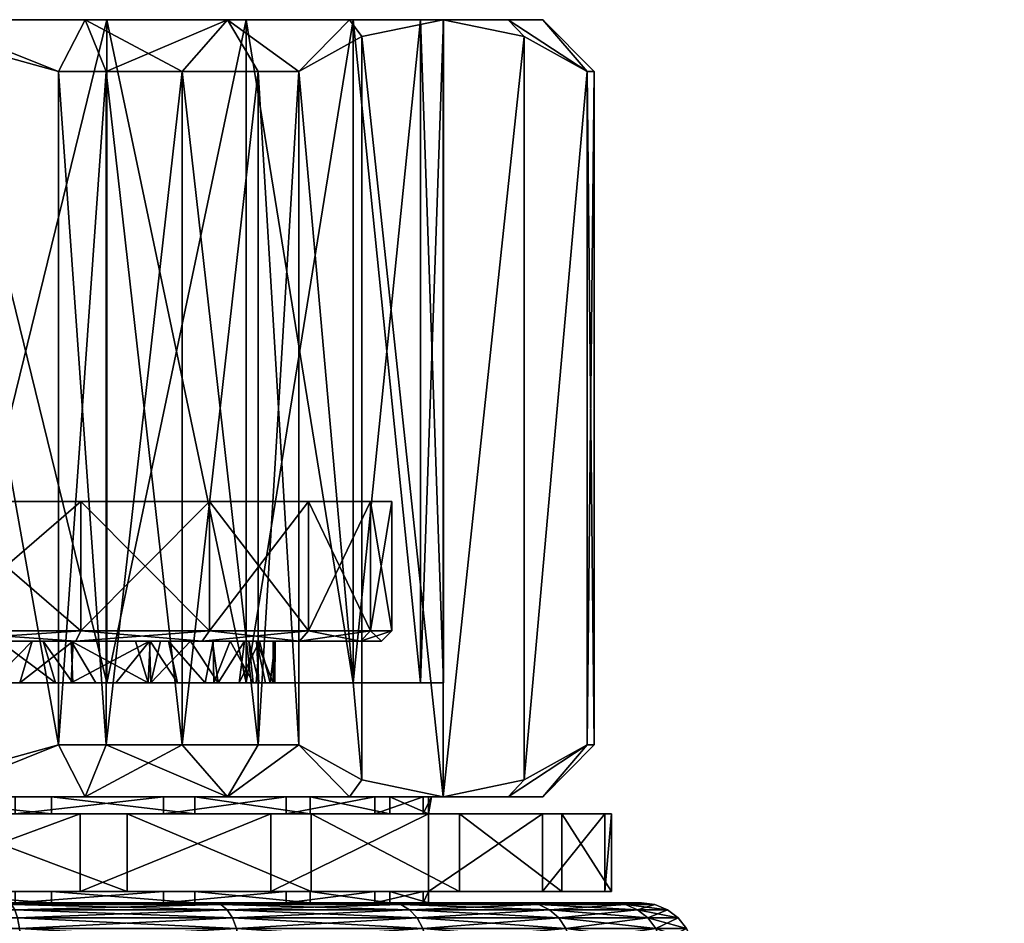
# Model space of a CAD drawing. Extents: x -0.125 to 0.14, y -0.108 to 0.
# Tile 120 of 127: x 0.08 to 0.099, y -0.017 to 0. Entities that reach past the tile are written whole.
import ezdxf

# ---------------------------------------------------------------- set-up
doc = ezdxf.new("R2010")
doc.units = 0
doc.layers.add('mesh', color=7, linetype='CONTINUOUS')

msp = doc.modelspace()

# ---------------------------------------------------------------- meshes
at = {"layer": 'mesh'}
mesh = msp.add_polyface(dxfattribs=at)
corners = [(0.078464, -0.0093, -0.006), (0.081928, -0.0093), (0.078464, -0.0093, 0.006), (0.081, -0.0093, -0.010392), (0.083485, -0.0093, -0.008485), (0.086591, -0.0093, -0.003106), (0.085392, -0.0093, -0.006), (0.083485, -0.0093, 0.008485), (0.081, -0.0093, 0.010392), (0.078106, -0.0118, -0.011591), (0.078106, -0.0093, -0.011591), (0.081, -0.0118, -0.010392), (0.083485, -0.0118, -0.008485), (0.083485, -0.0118, 0.008485), (0.081, -0.0118, 0.010392), (0.078106, -0.0093, 0.011591), (0.078106, -0.0118, 0.011591), (0.075, -0.0093, 0.012), (0.0809, -0.012, 0.010219), (0.083344, -0.012, 0.008344), (0.0809, -0.012, -0.010219), (0.078054, -0.012, -0.011398), (0.075, -0.012, -0.0118), (0.0815, -0.012801, 0.011258), (0.078365, 0, 0.012557), (0.078365, -0.012801, 0.012557), (0.084192, -0.012801, 0.009192), (0.0815, 0, 0.011258), (0.0815, -0.012801, -0.011258), (0.084192, 0, -0.009192), (0.084192, -0.012801, -0.009192), (0.078365, -0.012801, -0.012557), (0.0815, 0, -0.011258), (0.075, -0.012801, -0.013), (0.078365, 0, -0.012557), (0.078129, -0.000323, 0.015), (0.080568, -0.014, 0.015), (0.078129, -0.014677, 0.015), (0.081489, -0.001, 0.014625), (0.081489, -0.014, 0.014625), (0.082955, -0.001, 0.013779), (0.082955, -0.014, 0.013779), (0.084421, -0.001, 0.012932), (0.084421, -0.014, 0.012932), (0.082955, -0.001, -0.013779), (0.082955, -0.014, -0.013779), (0.084421, -0.014, -0.012932), (0.081489, -0.001, -0.014625), (0.081489, -0.014, -0.014625), (0.080568, -0.001, -0.015), (0.080568, -0.014, -0.015), (0.078129, -0.000323, -0.015), (0.078129, -0.014677, -0.015)]
mesh.append_faces([[corners[k] for k in face] for face in [(0, 1, 2, 2), (0, 3, 4, 4), (0, 5, 1, 1), (4, 6, 0, 0), (7, 2, 1, 1), (8, 2, 7, 7), (9, 3, 10, 10), (11, 3, 9, 9), (11, 4, 3, 3), (12, 4, 11, 11), (13, 8, 7, 7), (14, 8, 13, 13), (14, 15, 8, 8), (16, 15, 14, 14), (16, 17, 15, 15), (14, 18, 16, 16), (13, 19, 14, 14), (11, 20, 12, 12), (11, 21, 20, 20), (9, 21, 11, 11), (9, 22, 21, 21), (23, 24, 25, 25), (26, 27, 23, 23), (28, 29, 30, 30), (31, 32, 28, 28), (33, 34, 31, 31), (35, 36, 37, 37), (38, 39, 36, 36), (40, 41, 39, 39), (42, 43, 41, 41), (44, 45, 46, 46), (47, 48, 45, 45), (49, 50, 48, 48), (51, 52, 50, 50)]])
mesh = msp.add_polyface(dxfattribs=at)
corners = [(0.078464, -0.0093, -0.006), (0.078106, -0.0093, -0.011591), (0.081, -0.0093, -0.010392), (0.075, -0.0093, -0.012), (0.081, -0.0093, 0.010392), (0.078106, -0.0093, 0.011591), (0.078464, -0.0093, 0.006), (0.0815, -0.012801, 0.011258), (0.0815, 0, 0.011258), (0.078365, 0, 0.012557), (0.084192, -0.012801, 0.009192), (0.084192, 0, 0.009192), (0.0815, -0.012801, -0.011258), (0.0815, 0, -0.011258), (0.084192, 0, -0.009192), (0.078365, -0.012801, -0.012557), (0.078365, 0, -0.012557), (0.081084, 0, -0.013711), (0.078063, 0, -0.014684), (0.075, 0, -0.013), (0.083832, 0, 0.012124), (0.083832, 0, -0.012124), (0.078063, 0, 0.014684), (0.081084, 0, 0.013711), (0.080568, -0.001, 0.015), (0.078129, -0.000323, 0.015), (0.081489, -0.001, 0.014625), (0.082955, -0.001, 0.013779), (0.084421, -0.001, 0.012932), (0.080568, -0.001, -0.015), (0.078129, -0.000323, -0.015), (0.075, 0, -0.015), (0.082955, -0.001, -0.013779), (0.081489, -0.001, -0.014625), (0.080568, -0.014, 0.015), (0.081489, -0.014, 0.014625), (0.082955, -0.014, 0.013779), (0.082955, -0.014, -0.013779), (0.081489, -0.014, -0.014625), (0.080568, -0.014, -0.015), (0.078129, -0.014677, -0.015)]
mesh.append_faces([[corners[k] for k in face] for face in [(0, 1, 2, 2), (0, 3, 1, 1), (4, 5, 6, 6), (7, 8, 9, 9), (10, 11, 8, 8), (12, 13, 14, 14), (15, 16, 13, 13), (16, 17, 13, 13), (16, 18, 17, 17), (19, 18, 16, 16), (11, 20, 8, 8), (17, 21, 13, 13), (8, 22, 9, 9), (8, 23, 22, 22), (20, 23, 8, 8), (22, 24, 25, 25), (23, 24, 22, 22), (23, 26, 24, 24), (20, 26, 23, 23), (20, 27, 26, 26), (28, 27, 20, 20), (18, 29, 17, 17), (18, 30, 29, 29), (31, 30, 18, 18), (17, 32, 21, 21), (17, 33, 32, 32), (29, 33, 17, 17), (24, 34, 25, 25), (26, 34, 24, 24), (27, 35, 26, 26), (28, 36, 27, 27), (33, 37, 32, 32), (29, 38, 33, 33), (30, 39, 29, 29), (31, 40, 30, 30)]])
mesh = msp.add_polyface(dxfattribs=at)
corners = [(0.086591, -0.0093, 0.003106), (0.085392, -0.0093, 0.006), (0.081928, -0.0093), (0.087, -0.0093), (0.086591, -0.0093, -0.003106), (0.078464, -0.0093, -0.006), (0.085392, -0.0093, -0.006), (0.083485, -0.0093, 0.008485), (0.085392, -0.0118, 0.006), (0.086258, -0.012801, 0.0065), (0.084192, 0, 0.009192), (0.084192, -0.012801, 0.009192), (0.086258, 0, 0.0065), (0.087557, -0.012801, 0.003365), (0.087557, 0, 0.003365), (0.088, -0.012801), (0.088, 0), (0.087557, -0.012801, -0.003365), (0.087557, 0, -0.003365), (0.086258, -0.012801, -0.0065), (0.086258, 0, -0.0065), (0.084192, -0.012801, -0.009192), (0.084192, 0, -0.009192), (0.084421, -0.001, 0.012932), (0.083832, 0, 0.012124), (0.085207, -0.001, 0.012322), (0.084421, -0.014, 0.012932), (0.089555, -0.014677, 0.00479), (0.089555, -0.000323, 0.00479), (0.090774, -0.001, 0.002678), (0.08799, -0.015, 0.0075), (0.08799, 0, 0.0075), (0.086426, -0.000323, 0.01021), (0.086426, -0.014677, 0.01021), (0.09091, -0.001, 0.001692), (0.090774, -0.014, 0.002678), (0.09091, -0.001), (0.09091, -0.014, 0.001692), (0.09091, -0.001, -0.001692), (0.09091, -0.014), (0.090774, -0.001, -0.002678), (0.09091, -0.014, -0.001692), (0.084421, -0.001, -0.012932), (0.085207, -0.014, -0.012322), (0.085207, -0.001, -0.012322), (0.082955, -0.001, -0.013779), (0.084421, -0.014, -0.012932), (0.089555, -0.014677, -0.00479), (0.089555, -0.000323, -0.00479), (0.086426, -0.014677, -0.01021), (0.086426, -0.000323, -0.01021), (0.08799, -0.015, -0.0075), (0.08799, 0, -0.0075)]
mesh.append_faces([[corners[k] for k in face] for face in [(0, 1, 2, 2), (2, 3, 0, 0), (2, 4, 3, 3), (5, 6, 4, 4), (7, 2, 1, 1), (8, 7, 1, 1), (9, 10, 11, 11), (9, 12, 10, 10), (13, 12, 9, 9), (13, 14, 12, 12), (15, 14, 13, 13), (15, 16, 14, 14), (17, 16, 15, 15), (17, 18, 16, 16), (19, 18, 17, 17), (19, 20, 18, 18), (21, 20, 19, 19), (21, 22, 20, 20), (23, 24, 25, 25), (25, 26, 23, 23), (27, 28, 29, 29), (30, 31, 28, 28), (30, 32, 31, 31), (33, 25, 32, 32), (34, 35, 29, 29), (36, 37, 34, 34), (38, 39, 36, 36), (40, 41, 38, 38), (42, 43, 44, 44), (45, 46, 42, 42), (47, 40, 48, 48), (49, 50, 44, 44), (51, 52, 50, 50), (48, 52, 51, 51)]])
mesh = msp.add_polyface(dxfattribs=at)
corners = [(0.084192, 0, 0.009192), (0.086185, 0, 0.009995), (0.083832, 0, 0.012124), (0.086258, 0, 0.0065), (0.08799, 0, 0.0075), (0.087557, 0, 0.003365), (0.089248, 0, 0.004689), (0.088, 0), (0.089916, 0, 0.001587), (0.089916, 0, -0.001587), (0.087557, 0, -0.003365), (0.089248, 0, -0.004689), (0.086258, 0, -0.0065), (0.08799, 0, -0.0075), (0.084192, 0, -0.009192), (0.086185, 0, -0.009995), (0.0815, 0, -0.011258), (0.083832, 0, -0.012124), (0.086426, -0.000323, 0.01021), (0.085207, -0.001, 0.012322), (0.089555, -0.000323, -0.00479), (0.090774, -0.001, -0.002678), (0.09091, -0.001, -0.001692), (0.089555, -0.000323, 0.00479), (0.090774, -0.001, 0.002678), (0.09091, -0.001, 0.001692), (0.09091, -0.001), (0.086426, -0.000323, -0.01021), (0.085207, -0.001, -0.012322), (0.084421, -0.001, -0.012932), (0.082955, -0.001, -0.013779)]
mesh.append_faces([[corners[k] for k in face] for face in [(0, 1, 2, 2), (3, 1, 0, 0), (3, 4, 1, 1), (5, 4, 3, 3), (5, 6, 4, 4), (7, 6, 5, 5), (7, 8, 6, 6), (7, 9, 8, 8), (10, 9, 7, 7), (10, 11, 9, 9), (12, 11, 10, 10), (12, 13, 11, 11), (14, 13, 12, 12), (14, 15, 13, 13), (16, 15, 14, 14), (16, 17, 15, 15), (18, 1, 4, 4), (19, 1, 18, 18), (19, 2, 1, 1), (20, 11, 13, 13), (21, 11, 20, 20), (21, 9, 11, 11), (22, 9, 21, 21), (6, 23, 4, 4), (6, 24, 23, 23), (8, 24, 6, 6), (8, 25, 24, 24), (9, 25, 8, 8), (9, 26, 25, 25), (22, 26, 9, 9), (15, 27, 13, 13), (15, 28, 27, 27), (17, 28, 15, 15), (17, 29, 28, 28), (17, 30, 29, 29)]])
mesh = msp.add_polyface(dxfattribs=at)
corners = [(0.085392, -0.0118, -0.006), (0.086591, -0.0093, -0.003106), (0.085392, -0.0093, -0.006), (0.086591, -0.0118, -0.003106), (0.087, -0.0093), (0.087, -0.0118), (0.086591, -0.0093, 0.003106), (0.086591, -0.0118, 0.003106), (0.085392, -0.0093, 0.006), (0.085392, -0.0118, 0.006), (0.086398, -0.012, 0.003054), (0.085219, -0.012, 0.0059), (0.0868, -0.012), (0.086398, -0.012, -0.003054), (0.085219, -0.012, -0.0059), (0.084713, -0.012, -0.000851), (0.084745, -0.012, 0), (0.084241, -0.012, -0.003109), (0.083544, -0.012, 0.004558), (0.084749, -0.012, 0.000125), (0.084384, -0.012801, 0.002382), (0.084651, -0.012801, 0.001383), (0.087557, -0.012801, 0.003365), (0.089555, -0.014677, 0.00479), (0.090774, -0.001, 0.002678), (0.090774, -0.014, 0.002678), (0.08799, -0.015, 0.0075), (0.089555, -0.000323, 0.00479), (0.086426, -0.014677, 0.01021), (0.086426, -0.000323, 0.01021), (0.085207, -0.014, 0.012322), (0.085207, -0.001, 0.012322), (0.09091, -0.001, 0.001692), (0.09091, -0.014, 0.001692), (0.09091, -0.001), (0.09091, -0.014), (0.09091, -0.001, -0.001692), (0.09091, -0.014, -0.001692), (0.090774, -0.001, -0.002678), (0.090774, -0.014, -0.002678), (0.089555, -0.014677, -0.00479), (0.089555, -0.000323, -0.00479), (0.08799, -0.015, -0.0075), (0.086426, -0.014677, -0.01021), (0.085207, -0.001, -0.012322), (0.085207, -0.014, -0.012322), (0.086426, -0.000323, -0.01021), (0.084447, -0.012, 0.002412)]
mesh.append_faces([[corners[k] for k in face] for face in [(0, 1, 2, 2), (3, 1, 0, 0), (3, 4, 1, 1), (5, 4, 3, 3), (5, 6, 4, 4), (7, 6, 5, 5), (7, 8, 6, 6), (9, 8, 7, 7), (9, 10, 11, 11), (7, 10, 9, 9), (7, 12, 10, 10), (5, 12, 7, 7), (5, 13, 12, 12), (3, 13, 5, 5), (3, 14, 13, 13), (0, 14, 3, 3), (12, 15, 16, 16), (13, 15, 12, 12), (14, 17, 13, 13), (18, 11, 10, 10), (16, 19, 12, 12), (20, 21, 22, 22), (23, 24, 25, 25), (26, 27, 23, 23), (28, 29, 26, 26), (30, 31, 28, 28), (32, 33, 25, 25), (34, 35, 33, 33), (36, 37, 35, 35), (38, 39, 37, 37), (40, 41, 42, 42), (39, 38, 40, 40), (43, 44, 45, 45), (42, 46, 43, 43), (12, 47, 10, 10)]])
mesh = msp.add_polyface(dxfattribs=at)
corners = [(0.083485, -0.0118, -0.008485), (0.085392, -0.0093, -0.006), (0.083485, -0.0093, -0.008485), (0.085392, -0.0118, -0.006), (0.083485, -0.0118, 0.008485), (0.083485, -0.0093, 0.008485), (0.085392, -0.0118, 0.006), (0.085219, -0.012, 0.0059), (0.083344, -0.012, -0.008344), (0.085219, -0.012, -0.0059), (0.086398, -0.012, -0.003054), (0.084392, -0.012, -0.002388), (0.084713, -0.012, -0.000851), (0.084241, -0.012, -0.003109), (0.083883, -0.012, -0.004018), (0.083544, -0.012, 0.004558), (0.086398, -0.012, 0.003054), (0.084158, -0.012, 0.003345), (0.082535, -0.012, 0.006188), (0.083344, -0.012, 0.008344), (0.083556, -0.012, -0.00456), (0.082691, -0.012, -0.005993), (0.084325, -0.012801, -0.002846), (0.084438, -0.012801, -0.002397), (0.084565, -0.012801, -0.001888), (0.08471, -0.012801, 0.000003), (0.084745, -0.012, 0), (0.084741, -0.012801, 0.000409), (0.084749, -0.012, 0.000125), (0.084651, -0.012801, 0.001383), (0.085207, -0.001, 0.012322), (0.085207, -0.014, 0.012322), (0.084421, -0.014, 0.012932), (0.084421, -0.001, -0.012932), (0.084421, -0.014, -0.012932), (0.085207, -0.014, -0.012322), (0.084447, -0.012, 0.002412), (0.0868, -0.012), (0.084384, -0.012801, 0.002382), (0.084057, -0.012801, 0.00361), (0.083652, -0.012801, 0.004496), (0.086258, -0.012801, 0.0065), (0.084192, -0.012801, 0.009192)]
mesh.append_faces([[corners[k] for k in face] for face in [(0, 1, 2, 2), (3, 1, 0, 0), (4, 5, 6, 6), (6, 7, 4, 4), (3, 8, 9, 9), (0, 8, 3, 3), (10, 11, 12, 12), (10, 13, 11, 11), (9, 14, 13, 13), (15, 16, 17, 17), (18, 19, 7, 7), (9, 20, 14, 14), (8, 21, 9, 9), (22, 13, 14, 14), (23, 13, 22, 22), (23, 11, 13, 13), (24, 11, 23, 23), (24, 25, 11, 11), (25, 12, 11, 11), (25, 26, 12, 12), (27, 26, 25, 25), (27, 28, 26, 26), (29, 28, 27, 27), (30, 31, 32, 32), (33, 34, 35, 35), (16, 36, 17, 17), (37, 28, 36, 36), (29, 36, 28, 28), (38, 36, 29, 29), (39, 36, 38, 38), (39, 17, 36, 36), (40, 17, 39, 39), (41, 40, 39, 39), (42, 40, 41, 41)]])
mesh = msp.add_polyface(dxfattribs=at)
corners = [(0.078106, -0.0118, 0.011591), (0.0809, -0.012, 0.010219), (0.078054, -0.012, 0.011398), (0.079427, -0.012, -0.008687), (0.080274, -0.012, -0.008201), (0.0809, -0.012, -0.010219), (0.080813, -0.012, -0.007755), (0.077963, -0.012, 0.009289), (0.077728, -0.012, 0.009351), (0.079246, -0.012, 0.008705), (0.080062, -0.012, 0.008333), (0.077018, -0.012, 0.009539), (0.079266, -0.012, -0.008746), (0.077714, -0.012, -0.009317), (0.078054, -0.012, -0.011398), (0.077262, -0.012, -0.009484), (0.075, -0.012, -0.0118), (0.078469, -0.012801, -0.009112), (0.079245, -0.012801, -0.008706), (0.077729, -0.012801, -0.009352), (0.077533, -0.012801, -0.009415), (0.076287, -0.012, -0.009599), (0.080508, -0.012801, -0.008046), (0.080844, -0.012801, -0.00779), (0.07927, -0.012801, 0.008753), (0.079822, -0.012801, 0.008475), (0.078941, -0.012801, 0.008919), (0.077712, -0.012801, 0.009295), (0.076735, -0.012801, 0.009594), (0.080849, -0.012, 0.007799)]
mesh.append_faces([[corners[k] for k in face] for face in [(0, 1, 2, 2), (3, 4, 5, 5), (6, 5, 4, 4), (2, 7, 8, 8), (2, 9, 7, 7), (1, 9, 2, 2), (1, 10, 9, 9), (8, 11, 2, 2), (5, 12, 3, 3), (5, 13, 12, 12), (14, 13, 5, 5), (14, 15, 13, 13), (16, 15, 14, 14), (13, 17, 18, 18), (13, 19, 17, 17), (15, 19, 13, 13), (15, 20, 19, 19), (21, 20, 15, 15), (18, 12, 13, 13), (18, 3, 12, 12), (22, 3, 18, 18), (22, 4, 3, 3), (23, 4, 22, 22), (23, 6, 4, 4), (24, 10, 25, 25), (24, 9, 10, 10), (26, 9, 24, 24), (26, 7, 9, 9), (27, 7, 26, 26), (27, 8, 7, 7), (28, 8, 27, 27), (28, 11, 8, 8), (1, 29, 10, 10), (25, 10, 29, 29)]])
mesh = msp.add_polyface(dxfattribs=at)
corners = [(0.081, -0.0118, 0.010392), (0.083344, -0.012, 0.008344), (0.0809, -0.012, 0.010219), (0.083485, -0.0118, 0.008485), (0.085219, -0.012, 0.0059), (0.083485, -0.0118, -0.008485), (0.0809, -0.012, -0.010219), (0.083344, -0.012, -0.008344), (0.083116, -0.012, 0.005403), (0.083544, -0.012, 0.004558), (0.080813, -0.012, -0.007755), (0.082053, -0.012, -0.006732), (0.082535, -0.012, 0.006188), (0.082325, -0.012, 0.006389), (0.085219, -0.012, -0.0059), (0.082691, -0.012, -0.005993), (0.083556, -0.012, -0.00456), (0.082337, -0.012, -0.006403), (0.08129, -0.012801, -0.00745), (0.080844, -0.012801, -0.00779), (0.082299, -0.012801, -0.006368), (0.082865, -0.012801, -0.005761), (0.083397, -0.012801, -0.004955), (0.083566, -0.012801, -0.004572), (0.083883, -0.012, -0.004018), (0.084325, -0.012801, -0.002846), (0.081674, -0.012801, 0.007107), (0.08081, -0.012801, 0.007745), (0.080849, -0.012, 0.007799), (0.083652, -0.012801, 0.004496), (0.084158, -0.012, 0.003345), (0.082353, -0.012801, 0.006402), (0.079822, -0.012801, 0.008475), (0.084192, -0.012801, 0.009192)]
mesh.append_faces([[corners[k] for k in face] for face in [(0, 1, 2, 2), (3, 4, 1, 1), (5, 6, 7, 7), (8, 4, 9, 9), (10, 7, 6, 6), (11, 7, 10, 10), (12, 4, 8, 8), (13, 1, 12, 12), (14, 15, 16, 16), (7, 17, 15, 15), (11, 17, 7, 7), (18, 10, 19, 19), (18, 20, 10, 10), (20, 11, 10, 10), (20, 17, 11, 11), (21, 17, 20, 20), (21, 15, 17, 17), (22, 15, 21, 21), (22, 16, 15, 15), (23, 16, 22, 22), (23, 24, 16, 16), (25, 24, 23, 23), (13, 26, 27, 27), (1, 28, 2, 2), (13, 28, 1, 1), (29, 9, 30, 30), (29, 8, 9, 9), (31, 8, 29, 29), (31, 12, 8, 8), (13, 12, 31, 31), (13, 31, 26, 26), (27, 28, 13, 13), (32, 28, 27, 27), (33, 26, 31, 31), (33, 31, 29, 29)]])
mesh = msp.add_polyface(dxfattribs=at)
corners = [(0.077325, -0.01683, 0.012296), (0.080436, -0.017047, 0.011359), (0.077325, -0.017047, 0.012296), (0.080436, -0.01683, 0.011359), (0.079731, -0.01683, -0.011629), (0.076568, -0.017047, -0.012373), (0.079731, -0.017047, -0.011629), (0.076568, -0.01683, -0.012373), (0.076568, -0.01533, -0.012373), (0.080989, -0.01533, -0.014952), (0.079731, -0.01533, -0.011629), (0.076924, -0.01533, -0.015909), (0.080436, -0.01533, 0.011359), (0.077897, -0.01533, 0.015803), (0.077325, -0.01533, 0.012296), (0.076924, -0.01683, -0.015909), (0.080989, -0.01683, -0.014952), (0.077325, -0.015, 0.012296), (0.079731, -0.015, -0.011629), (0.076568, -0.015, -0.012373), (0.078365, -0.012801, -0.012557), (0.078469, -0.012801, -0.009112), (0.077729, -0.012801, -0.009352), (0.079245, -0.012801, -0.008706), (0.078941, -0.012801, 0.008919), (0.078365, -0.012801, 0.012557), (0.077712, -0.012801, 0.009295), (0.0815, -0.012801, 0.011258), (0.076735, -0.012801, 0.009594), (0.077533, -0.012801, -0.009415), (0.076284, -0.012801, -0.009597), (0.075, -0.015, 0.015), (0.078129, -0.014677, 0.015), (0.078063, -0.015, 0.014684), (0.078063, -0.015, -0.014684), (0.080568, -0.014, -0.015), (0.078129, -0.014677, -0.015), (0.081084, -0.015, -0.013711), (0.079593, -0.017047, -0.015927), (0.075323, -0.017047, 0.016511), (0.079593, -0.017047, 0.015949), (0.079776, -0.01734, 0.016632), (0.075323, -0.017181, 0.017011), (0.079723, -0.017181, 0.016432), (0.079723, -0.017181, -0.01641), (0.07966, -0.017081, -0.016177), (0.075323, -0.017181, -0.016989), (0.075323, -0.017081, 0.01677), (0.07966, -0.017081, 0.016199), (0.075323, -0.017081, -0.016748)]
mesh.append_faces([[corners[k] for k in face] for face in [(0, 1, 2, 2), (3, 1, 0, 0), (4, 5, 6, 6), (7, 5, 4, 4), (8, 9, 10, 10), (8, 11, 9, 9), (12, 13, 14, 14), (15, 9, 11, 11), (16, 9, 15, 15), (4, 15, 7, 7), (4, 16, 15, 15), (14, 17, 12, 12), (8, 18, 19, 19), (10, 18, 8, 8), (20, 21, 22, 22), (20, 23, 21, 21), (24, 25, 26, 26), (24, 27, 25, 25), (25, 28, 26, 26), (20, 29, 30, 30), (22, 29, 20, 20), (31, 32, 33, 33), (34, 35, 36, 36), (18, 34, 19, 19), (18, 37, 34, 34), (38, 6, 5, 5), (39, 2, 40, 40), (41, 42, 43, 43), (44, 45, 46, 46), (43, 47, 48, 48), (42, 47, 43, 43), (45, 38, 49, 49), (48, 39, 40, 40), (47, 39, 48, 48)]])
mesh = msp.add_polyface(dxfattribs=at)
corners = [(0.080436, -0.01683, 0.011359), (0.083199, -0.017047, 0.009649), (0.080436, -0.017047, 0.011359), (0.079731, -0.01683, -0.011629), (0.079731, -0.017047, -0.011629), (0.082593, -0.01683, -0.010091), (0.083199, -0.01533, 0.009649), (0.081896, -0.01533, 0.014598), (0.080436, -0.01533, 0.011359), (0.077897, -0.01533, 0.015803), (0.081896, -0.01683, 0.014598), (0.077897, -0.01683, 0.015803), (0.080989, -0.01683, -0.014952), (0.077325, -0.01683, 0.012296), (0.077325, -0.015, 0.012296), (0.080436, -0.015, 0.011359), (0.079731, -0.01533, -0.011629), (0.082593, -0.015, -0.010091), (0.079731, -0.015, -0.011629), (0.082593, -0.01533, -0.010091), (0.0815, -0.012801, -0.011258), (0.079245, -0.012801, -0.008706), (0.078365, -0.012801, -0.012557), (0.07927, -0.012801, 0.008753), (0.0815, -0.012801, 0.011258), (0.078941, -0.012801, 0.008919), (0.080508, -0.012801, -0.008046), (0.080844, -0.012801, -0.00779), (0.079822, -0.012801, 0.008475), (0.08081, -0.012801, 0.007745), (0.078063, -0.015, 0.014684), (0.080568, -0.014, 0.015), (0.081084, -0.015, 0.013711), (0.078129, -0.014677, 0.015), (0.081489, -0.014, 0.014625), (0.081084, -0.015, -0.013711), (0.080568, -0.014, -0.015), (0.078063, -0.015, -0.014684), (0.081489, -0.014, -0.014625), (0.083573, -0.017047, -0.014278), (0.079593, -0.017047, -0.015927), (0.082593, -0.017047, -0.010091), (0.079593, -0.017047, 0.015949), (0.077325, -0.017047, 0.012296), (0.079723, -0.017181, -0.01641), (0.083702, -0.017081, -0.014502), (0.07966, -0.017081, -0.016177), (0.083823, -0.017181, -0.014711), (0.07966, -0.017081, 0.016199), (0.083702, -0.017081, 0.014525)]
mesh.append_faces([[corners[k] for k in face] for face in [(0, 1, 2, 2), (3, 4, 5, 5), (6, 7, 8, 8), (8, 7, 9, 9), (10, 9, 7, 7), (11, 9, 10, 10), (5, 12, 3, 3), (13, 10, 0, 0), (13, 11, 10, 10), (8, 14, 15, 15), (16, 17, 18, 18), (19, 17, 16, 16), (20, 21, 22, 22), (23, 24, 25, 25), (20, 26, 21, 21), (20, 27, 26, 26), (24, 28, 29, 29), (23, 28, 24, 24), (30, 31, 32, 32), (30, 33, 31, 31), (31, 34, 32, 32), (35, 36, 37, 37), (35, 38, 36, 36), (17, 35, 18, 18), (14, 32, 15, 15), (14, 30, 32, 32), (39, 4, 40, 40), (39, 41, 4, 4), (42, 43, 2, 2), (44, 45, 46, 46), (47, 45, 44, 44), (46, 39, 40, 40), (45, 39, 46, 46), (48, 42, 49, 49)]])
mesh = msp.add_polyface(dxfattribs=at)
corners = [(0.085425, -0.01533, 0.007282), (0.083199, -0.015, 0.009649), (0.085425, -0.015, 0.007282), (0.083199, -0.01533, 0.009649), (0.080436, -0.015, 0.011359), (0.082593, -0.01533, -0.010091), (0.08496, -0.015, -0.007865), (0.082593, -0.015, -0.010091), (0.08496, -0.01533, -0.007865), (0.086671, -0.015, -0.005103), (0.084192, -0.012801, -0.009192), (0.080844, -0.012801, -0.00779), (0.0815, -0.012801, -0.011258), (0.087557, -0.012801, 0.003365), (0.084057, -0.012801, 0.00361), (0.084384, -0.012801, 0.002382), (0.083566, -0.012801, -0.004572), (0.087557, -0.012801, -0.003365), (0.084325, -0.012801, -0.002846), (0.083397, -0.012801, -0.004955), (0.086258, -0.012801, -0.0065), (0.084192, -0.012801, 0.009192), (0.08081, -0.012801, 0.007745), (0.081674, -0.012801, 0.007107), (0.0815, -0.012801, 0.011258), (0.08129, -0.012801, -0.00745), (0.082299, -0.012801, -0.006368), (0.082865, -0.012801, -0.005761), (0.084565, -0.012801, -0.001888), (0.084438, -0.012801, -0.002397), (0.08471, -0.012801, 0.000003), (0.083832, -0.015, 0.012124), (0.085207, -0.014, 0.012322), (0.086185, -0.015, 0.009995), (0.084421, -0.014, 0.012932), (0.082955, -0.014, 0.013779), (0.081084, -0.015, 0.013711), (0.081489, -0.014, 0.014625), (0.085207, -0.014, -0.012322), (0.083832, -0.015, -0.012124), (0.086185, -0.015, -0.009995), (0.084421, -0.014, -0.012932), (0.081489, -0.014, -0.014625), (0.081084, -0.015, -0.013711), (0.082955, -0.014, -0.013779)]
mesh.append_faces([[corners[k] for k in face] for face in [(0, 1, 2, 2), (3, 4, 1, 1), (5, 6, 7, 7), (8, 6, 5, 5), (8, 9, 6, 6), (10, 11, 12, 12), (13, 14, 15, 15), (16, 17, 18, 18), (19, 20, 16, 16), (21, 22, 23, 23), (24, 22, 21, 21), (10, 25, 11, 11), (10, 26, 25, 25), (20, 26, 10, 10), (20, 27, 26, 26), (19, 27, 20, 20), (17, 28, 29, 29), (17, 30, 28, 28), (31, 32, 33, 33), (31, 34, 32, 32), (31, 35, 34, 34), (36, 35, 31, 31), (36, 37, 35, 35), (38, 39, 40, 40), (41, 39, 38, 38), (39, 42, 43, 43), (39, 44, 42, 42), (41, 44, 39, 39), (7, 39, 43, 43), (6, 39, 7, 7), (6, 40, 39, 39), (1, 33, 2, 2), (1, 31, 33, 33), (4, 31, 1, 1), (4, 36, 31, 31)]])
mesh = msp.add_polyface(dxfattribs=at)
corners = [(0.085425, -0.01533, 0.007282), (0.088309, -0.01533, 0.009357), (0.085448, -0.01533, 0.0124), (0.086963, -0.01533, 0.004419), (0.087707, -0.01533, 0.001257), (0.090286, -0.01533, 0.005678), (0.08496, -0.01533, -0.007865), (0.08991, -0.01533, -0.006562), (0.086671, -0.01533, -0.005103), (0.087712, -0.01533, -0.010114), (0.082593, -0.01533, -0.010091), (0.084669, -0.01533, -0.012975), (0.087707, -0.015, 0.001257), (0.087769, -0.015, 0.000011), (0.086963, -0.015, 0.004419), (0.085425, -0.015, 0.007282), (0.086671, -0.015, -0.005103), (0.087607, -0.015, -0.001991), (0.087607, -0.01533, -0.001991), (0.084438, -0.012801, -0.002397), (0.084325, -0.012801, -0.002846), (0.087557, -0.012801, -0.003365), (0.083566, -0.012801, -0.004572), (0.086258, -0.012801, -0.0065), (0.086258, -0.012801, 0.0065), (0.084057, -0.012801, 0.00361), (0.087557, -0.012801, 0.003365), (0.088, -0.012801), (0.08471, -0.012801, 0.000003), (0.084741, -0.012801, 0.000409), (0.084651, -0.012801, 0.001383), (0.086185, -0.015, 0.009995), (0.086426, -0.014677, 0.01021), (0.08799, -0.015, 0.0075), (0.085207, -0.014, 0.012322), (0.086426, -0.014677, -0.01021), (0.086185, -0.015, -0.009995), (0.08799, -0.015, -0.0075), (0.085207, -0.014, -0.012322), (0.08496, -0.015, -0.007865), (0.089248, -0.015, -0.004689), (0.089916, -0.015, 0.001587), (0.089248, -0.015, 0.004689)]
mesh.append_faces([[corners[k] for k in face] for face in [(0, 1, 2, 2), (3, 1, 0, 0), (4, 5, 3, 3), (6, 7, 8, 8), (6, 9, 7, 7), (10, 11, 9, 9), (4, 12, 13, 13), (4, 14, 12, 12), (3, 14, 4, 4), (3, 15, 14, 14), (0, 15, 3, 3), (8, 16, 6, 6), (8, 17, 16, 16), (18, 17, 8, 8), (18, 13, 17, 17), (4, 13, 18, 18), (19, 20, 21, 21), (22, 23, 21, 21), (24, 25, 26, 26), (27, 28, 21, 21), (27, 29, 28, 28), (26, 29, 27, 27), (26, 30, 29, 29), (31, 32, 33, 33), (31, 34, 32, 32), (35, 36, 37, 37), (38, 36, 35, 35), (16, 37, 39, 39), (16, 40, 37, 37), (17, 40, 16, 16), (37, 36, 39, 39), (14, 41, 12, 12), (15, 42, 14, 14), (15, 33, 42, 42), (31, 33, 15, 15)]])
mesh = msp.add_polyface(dxfattribs=at)
corners = [(0.086963, -0.01533, 0.004419), (0.090286, -0.01533, 0.005678), (0.088309, -0.01533, 0.009357), (0.087707, -0.01533, 0.001257), (0.091242, -0.01533, 0.001612), (0.087607, -0.01533, -0.001991), (0.086671, -0.01533, -0.005103), (0.091114, -0.01533, -0.002563), (0.08991, -0.01533, -0.006562), (0.087712, -0.01683, -0.010114), (0.087712, -0.01533, -0.010114), (0.08991, -0.01683, -0.006562), (0.090286, -0.01683, 0.005678), (0.088309, -0.01683, 0.009357), (0.087607, -0.01683, -0.001991), (0.091114, -0.01683, -0.002563), (0.087707, -0.01683, 0.001257), (0.086963, -0.01683, 0.004419), (0.091242, -0.01683, 0.001612), (0.085425, -0.01683, 0.007282), (0.08799, -0.015, 0.0075), (0.089555, -0.014677, 0.00479), (0.089248, -0.015, 0.004689), (0.089248, -0.015, -0.004689), (0.089555, -0.014677, -0.00479), (0.08799, -0.015, -0.0075), (0.090774, -0.014, -0.002678), (0.089916, -0.015, -0.001587), (0.087607, -0.015, -0.001991), (0.087769, -0.015, 0.000011), (0.087707, -0.015, 0.001257), (0.089916, -0.015, 0.001587), (0.086963, -0.015, 0.004419), (0.09126, -0.017047, -0.004259), (0.086671, -0.017047, -0.005103), (0.089612, -0.017047, -0.008239), (0.091823, -0.017047, 0.000011), (0.087707, -0.017047, 0.001257), (0.087607, -0.017047, -0.001991), (0.09126, -0.017047, 0.004282), (0.086963, -0.017047, 0.004419), (0.089612, -0.017047, 0.008261), (0.090224, -0.01734, 0.008615), (0.087343, -0.017181, 0.012032), (0.090045, -0.017181, 0.008511), (0.090045, -0.017181, -0.008489), (0.089836, -0.017081, -0.008368), (0.087343, -0.017181, -0.01201), (0.087173, -0.017081, 0.011861), (0.089836, -0.017081, 0.008391), (0.087173, -0.017081, -0.011839), (0.08699, -0.017047, 0.011678)]
mesh.append_faces([[corners[k] for k in face] for face in [(0, 1, 2, 2), (3, 4, 1, 1), (5, 4, 3, 3), (6, 7, 5, 5), (6, 8, 7, 7), (9, 8, 10, 10), (11, 8, 9, 9), (12, 2, 1, 1), (13, 2, 12, 12), (14, 15, 11, 11), (16, 15, 14, 14), (17, 18, 16, 16), (17, 12, 18, 18), (19, 13, 12, 12), (20, 21, 22, 22), (23, 24, 25, 25), (23, 26, 24, 24), (27, 26, 23, 23), (28, 27, 23, 23), (29, 27, 28, 28), (30, 27, 29, 29), (30, 31, 27, 27), (32, 22, 31, 31), (33, 34, 35, 35), (36, 37, 38, 38), (39, 40, 37, 37), (41, 40, 39, 39), (42, 43, 44, 44), (45, 46, 47, 47), (44, 48, 49, 49), (43, 48, 44, 44), (46, 35, 50, 50), (49, 51, 41, 41), (48, 51, 49, 49)]])
mesh = msp.add_polyface(dxfattribs=at)
corners = [(0.087607, -0.01533, -0.001991), (0.091114, -0.01533, -0.002563), (0.091242, -0.01533, 0.001612), (0.08991, -0.01683, -0.006562), (0.08991, -0.01533, -0.006562), (0.091114, -0.01683, -0.002563), (0.091242, -0.01683, 0.001612), (0.090286, -0.01533, 0.005678), (0.090286, -0.01683, 0.005678), (0.087707, -0.01683, 0.001257), (0.089248, -0.015, 0.004689), (0.090774, -0.014, 0.002678), (0.089916, -0.015, 0.001587), (0.089555, -0.014677, 0.00479), (0.089916, -0.015, -0.001587), (0.09091, -0.014, -0.001692), (0.090774, -0.014, -0.002678), (0.09091, -0.014), (0.09091, -0.014, 0.001692), (0.091823, -0.017047, 0.000011), (0.087607, -0.017047, -0.001991), (0.09126, -0.017047, -0.004259), (0.09126, -0.017047, 0.004282), (0.087707, -0.017047, 0.001257), (0.09253, -0.01734, 0.000011), (0.091743, -0.017181, 0.004411), (0.092323, -0.017181, 0.000011), (0.091943, -0.01734, 0.004465), (0.090045, -0.017181, 0.008511), (0.090045, -0.017181, -0.008489), (0.09151, -0.017081, -0.004326), (0.089836, -0.017081, -0.008368), (0.091743, -0.017181, -0.004389), (0.092081, -0.017081, 0.000011), (0.09151, -0.017081, 0.004349), (0.089836, -0.017081, 0.008391), (0.089612, -0.017047, -0.008239), (0.089612, -0.017047, 0.008261)]
mesh.append_faces([[corners[k] for k in face] for face in [(0, 1, 2, 2), (3, 1, 4, 4), (5, 1, 3, 3), (5, 2, 1, 1), (6, 2, 5, 5), (6, 7, 2, 2), (8, 7, 6, 6), (9, 6, 5, 5), (10, 11, 12, 12), (10, 13, 11, 11), (14, 15, 16, 16), (14, 17, 15, 15), (12, 17, 14, 14), (12, 18, 17, 17), (11, 18, 12, 12), (19, 20, 21, 21), (22, 23, 19, 19), (24, 25, 26, 26), (27, 28, 25, 25), (29, 30, 31, 31), (32, 30, 29, 29), (32, 33, 30, 30), (26, 33, 32, 32), (26, 34, 33, 33), (25, 34, 26, 26), (25, 35, 34, 34), (28, 35, 25, 25), (31, 21, 36, 36), (30, 21, 31, 31), (30, 19, 21, 21), (33, 19, 30, 30), (33, 22, 19, 19), (34, 22, 33, 33), (34, 37, 22, 22), (35, 37, 34, 34)]])
mesh = msp.add_polyface(dxfattribs=at)
corners = [(0.083199, -0.01683, 0.009649), (0.083199, -0.017047, 0.009649), (0.080436, -0.01683, 0.011359), (0.085425, -0.017047, 0.007282), (0.085425, -0.01683, 0.007282), (0.08496, -0.01683, -0.007865), (0.082593, -0.017047, -0.010091), (0.08496, -0.017047, -0.007865), (0.082593, -0.01683, -0.010091), (0.079731, -0.017047, -0.011629), (0.083199, -0.01533, 0.009649), (0.085448, -0.01533, 0.0124), (0.081896, -0.01533, 0.014598), (0.085425, -0.01533, 0.007282), (0.082593, -0.01533, -0.010091), (0.087712, -0.01533, -0.010114), (0.08496, -0.01533, -0.007865), (0.079731, -0.01533, -0.011629), (0.084669, -0.01533, -0.012975), (0.080989, -0.01533, -0.014952), (0.085448, -0.01683, 0.0124), (0.081896, -0.01683, 0.014598), (0.080989, -0.01683, -0.014952), (0.084669, -0.01683, -0.012975), (0.083199, -0.015, 0.009649), (0.080436, -0.01533, 0.011359), (0.080436, -0.015, 0.011359), (0.08699, -0.017047, -0.011656), (0.083573, -0.017047, -0.014278), (0.08699, -0.017047, 0.011678), (0.083573, -0.017047, 0.014301), (0.080436, -0.017047, 0.011359), (0.079593, -0.017047, 0.015949), (0.083926, -0.01734, 0.014913), (0.079723, -0.017181, 0.016432), (0.083823, -0.017181, 0.014734), (0.083823, -0.017181, -0.014711), (0.087173, -0.017081, -0.011839), (0.083702, -0.017081, -0.014502), (0.07966, -0.017081, 0.016199), (0.083702, -0.017081, 0.014525)]
mesh.append_faces([[corners[k] for k in face] for face in [(0, 1, 2, 2), (0, 3, 1, 1), (4, 3, 0, 0), (5, 6, 7, 7), (8, 6, 5, 5), (8, 9, 6, 6), (10, 11, 12, 12), (13, 11, 10, 10), (14, 15, 16, 16), (17, 18, 14, 14), (17, 19, 18, 18), (20, 12, 11, 11), (21, 12, 20, 20), (22, 18, 19, 19), (23, 18, 22, 22), (8, 23, 22, 22), (5, 23, 8, 8), (2, 20, 0, 0), (2, 21, 20, 20), (10, 24, 13, 13), (25, 26, 10, 10), (27, 6, 28, 28), (27, 7, 6, 6), (29, 1, 3, 3), (30, 1, 29, 29), (30, 31, 1, 1), (32, 31, 30, 30), (33, 34, 35, 35), (36, 37, 38, 38), (35, 39, 40, 40), (34, 39, 35, 35), (38, 27, 28, 28), (37, 27, 38, 38), (40, 32, 30, 30)]])
mesh = msp.add_polyface(dxfattribs=at)
corners = [(0.085425, -0.01683, 0.007282), (0.086963, -0.017047, 0.004419), (0.085425, -0.017047, 0.007282), (0.086963, -0.01683, 0.004419), (0.087707, -0.017047, 0.001257), (0.087707, -0.01683, 0.001257), (0.087607, -0.017047, -0.001991), (0.087607, -0.01683, -0.001991), (0.086671, -0.017047, -0.005103), (0.086671, -0.01683, -0.005103), (0.08496, -0.017047, -0.007865), (0.08496, -0.01683, -0.007865), (0.087712, -0.01683, -0.010114), (0.087712, -0.01533, -0.010114), (0.084669, -0.01683, -0.012975), (0.088309, -0.01683, 0.009357), (0.085448, -0.01533, 0.0124), (0.088309, -0.01533, 0.009357), (0.085448, -0.01683, 0.0124), (0.084669, -0.01533, -0.012975), (0.08991, -0.01683, -0.006562), (0.090286, -0.01683, 0.005678), (0.083199, -0.01683, 0.009649), (0.089612, -0.017047, -0.008239), (0.08699, -0.017047, -0.011656), (0.09126, -0.017047, -0.004259), (0.089612, -0.017047, 0.008261), (0.08699, -0.017047, 0.011678), (0.08749, -0.01734, 0.012178), (0.083823, -0.017181, 0.014734), (0.087343, -0.017181, 0.012032), (0.087343, -0.017181, -0.01201), (0.087173, -0.017081, -0.011839), (0.083823, -0.017181, -0.014711), (0.089836, -0.017081, -0.008368), (0.083702, -0.017081, 0.014525), (0.087173, -0.017081, 0.011861), (0.083573, -0.017047, 0.014301)]
mesh.append_faces([[corners[k] for k in face] for face in [(0, 1, 2, 2), (3, 1, 0, 0), (3, 4, 1, 1), (5, 4, 3, 3), (5, 6, 4, 4), (7, 6, 5, 5), (7, 8, 6, 6), (9, 8, 7, 7), (9, 10, 8, 8), (11, 10, 9, 9), (12, 13, 14, 14), (15, 16, 17, 17), (18, 16, 15, 15), (14, 13, 19, 19), (11, 12, 14, 14), (9, 12, 11, 11), (9, 20, 12, 12), (7, 20, 9, 9), (0, 21, 3, 3), (22, 15, 0, 0), (22, 18, 15, 15), (23, 10, 24, 24), (23, 8, 10, 10), (25, 6, 8, 8), (26, 2, 1, 1), (27, 2, 26, 26), (28, 29, 30, 30), (31, 32, 33, 33), (31, 34, 32, 32), (30, 35, 36, 36), (29, 35, 30, 30), (32, 23, 24, 24), (36, 37, 27, 27), (35, 37, 36, 36)]])
mesh = msp.add_polyface(dxfattribs=at)
corners = [(-0.074677, -0.027194, 0.017511), (0.098823, -0.027479, 0.017582), (-0.123195, -0.027417, 0.017641), (-0.123195, -0.032555, 0.02165), (-0.011724, -0.033572, 0.022222), (-0.014182, -0.035379, 0.02296), (-0.123195, -0.038594, 0.024094), (-0.018424, -0.038578, 0.024153), (-0.02223, -0.041874, 0.024809), (-0.123195, -0.037027, 0.02369), (-0.018318, -0.038487, 0.024135), (-0.017337, -0.037699, 0.023907), (-0.009785, -0.032748, 0.021745), (-0.123195, -0.032585, -0.021575), (-0.016107, -0.033082, -0.021939), (-0.015507, -0.032693, -0.0217), (-0.015302, -0.03256, -0.021619), (-0.012692, -0.03087, -0.02058), (-0.018509, -0.035205, -0.022959), (-0.018729, -0.0354, -0.023052), (-0.057774, -0.018047, -0.004518), (-0.057774, -0.020461, -0.004518), (-0.057329, -0.020154, -0.002291), (-0.057177, -0.020047, 0.000011), (-0.057177, -0.018047, 0.000011), (-0.057327, -0.020152, 0.002298), (-0.057774, -0.018047, 0.00454), (-0.057774, -0.020461, 0.00454), (-0.057919, -0.017081, 0.000011), (-0.058257, -0.017181, -0.004389), (-0.057677, -0.017181, 0.000011), (-0.05747, -0.01734, 0.000011), (-0.058257, -0.017181, 0.004411), (-0.058057, -0.01734, -0.004442), (-0.058057, -0.01734, 0.004465), (-0.057311, -0.017547, 0.000011), (-0.057903, -0.017547, 0.004506), (-0.057903, -0.017547, -0.004484), (-0.057211, -0.017789, 0.000011), (-0.057807, -0.017789, 0.004532), (-0.057807, -0.017789, -0.004509), (-0.123195, -0.038526, -0.024068), (-0.021345, -0.038583, -0.02411), (-0.021042, -0.038104, -0.024005), (-0.023231, -0.041656, -0.024741), (-0.02306, -0.041291, -0.024705)]
mesh.append_faces([[corners[k] for k in face] for face in [(0, 1, 2, 2), (3, 4, 5, 5), (6, 7, 8, 8), (9, 10, 7, 7), (3, 11, 10, 10), (3, 12, 4, 4), (13, 14, 15, 15), (13, 16, 17, 17), (13, 18, 14, 14), (13, 19, 18, 18), (20, 21, 22, 22), (23, 20, 22, 22), (23, 24, 20, 20), (25, 24, 23, 23), (25, 26, 24, 24), (27, 26, 25, 25), (28, 29, 30, 30), (30, 31, 32, 32), (30, 33, 31, 31), (29, 33, 30, 30), (34, 35, 36, 36), (31, 35, 34, 34), (31, 37, 35, 35), (33, 37, 31, 31), (36, 38, 39, 39), (35, 38, 36, 36), (35, 40, 38, 38), (37, 40, 35, 35), (39, 24, 26, 26), (38, 24, 39, 39), (38, 20, 24, 24), (40, 20, 38, 38), (41, 42, 43, 43), (41, 44, 45, 45)]])
mesh = msp.add_polyface(dxfattribs=at)
corners = [(0.084073, -0.018047, 0.015167), (0.079843, -0.017789, 0.016882), (0.084056, -0.017789, 0.015137), (0.079852, -0.018047, 0.016915), (0.075323, -0.017789, 0.017477), (0.079843, -0.017789, -0.01686), (0.079817, -0.017547, -0.016763), (0.075323, -0.017789, -0.017455), (0.084006, -0.017547, -0.015028), (0.084056, -0.017789, -0.015115), (0.087602, -0.017547, -0.012269), (0.087673, -0.017789, -0.012339), (0.090362, -0.017547, -0.008672), (0.087673, -0.017789, 0.012361), (0.084006, -0.017547, 0.015051), (0.087602, -0.017547, 0.012291), (0.079817, -0.017547, 0.016785), (0.075323, -0.017547, 0.017377), (0.079776, -0.01734, -0.01661), (0.075323, -0.017547, -0.017355), (0.083926, -0.01734, -0.014891), (0.08749, -0.01734, -0.012156), (0.090224, -0.01734, -0.008592), (0.083926, -0.01734, 0.014913), (0.08749, -0.01734, 0.012178), (0.079776, -0.01734, 0.016632), (0.075323, -0.01734, 0.017218), (0.079723, -0.017181, -0.01641), (0.075323, -0.01734, -0.017196), (0.083823, -0.017181, -0.014711), (0.087343, -0.017181, -0.01201), (0.090045, -0.017181, -0.008489), (0.083823, -0.017181, 0.014734), (0.079723, -0.017181, 0.016432), (0.075323, -0.017181, 0.017011)]
mesh.append_faces([[corners[k] for k in face] for face in [(0, 1, 2, 2), (3, 4, 1, 1), (5, 6, 7, 7), (5, 8, 6, 6), (9, 8, 5, 5), (9, 10, 8, 8), (11, 10, 9, 9), (11, 12, 10, 10), (13, 14, 15, 15), (2, 14, 13, 13), (2, 16, 14, 14), (1, 16, 2, 2), (1, 17, 16, 16), (4, 17, 1, 1), (6, 18, 19, 19), (6, 20, 18, 18), (8, 20, 6, 6), (8, 21, 20, 20), (10, 21, 8, 8), (10, 22, 21, 21), (15, 23, 24, 24), (14, 23, 15, 15), (14, 25, 23, 23), (16, 25, 14, 14), (16, 26, 25, 25), (17, 26, 16, 16), (18, 27, 28, 28), (18, 29, 27, 27), (20, 29, 18, 18), (20, 30, 29, 29), (21, 30, 20, 20), (21, 31, 30, 30), (23, 32, 24, 24), (25, 33, 23, 23), (26, 34, 25, 25)]])
mesh = msp.add_polyface(dxfattribs=at)
corners = [(0.090478, -0.018047, -0.008739), (0.092193, -0.017789, -0.004509), (0.090449, -0.017789, -0.008722), (0.092226, -0.018047, -0.004518), (0.092789, -0.017789, 0.000011), (0.092823, -0.018047, 0.000011), (0.092193, -0.017789, 0.004532), (0.092226, -0.018047, 0.00454), (0.090449, -0.017789, 0.008744), (0.090478, -0.018047, 0.008761), (0.087673, -0.017789, 0.012361), (0.090362, -0.017547, -0.008672), (0.087673, -0.017789, -0.012339), (0.092097, -0.017547, -0.004484), (0.092689, -0.017547, 0.000011), (0.092097, -0.017547, 0.004506), (0.090362, -0.017547, 0.008694), (0.087602, -0.017547, 0.012291), (0.090224, -0.01734, -0.008592), (0.087602, -0.017547, -0.012269), (0.091943, -0.01734, -0.004442), (0.09253, -0.01734, 0.000011), (0.091943, -0.01734, 0.004465), (0.090224, -0.01734, 0.008615), (0.08749, -0.01734, 0.012178), (0.090045, -0.017181, -0.008489), (0.08749, -0.01734, -0.012156), (0.091743, -0.017181, -0.004389), (0.092323, -0.017181, 0.000011), (0.091743, -0.017181, 0.004411), (0.090045, -0.017181, 0.008511), (0.087343, -0.017181, 0.012032)]
mesh.append_faces([[corners[k] for k in face] for face in [(0, 1, 2, 2), (3, 4, 1, 1), (5, 6, 4, 4), (7, 8, 6, 6), (9, 10, 8, 8), (2, 11, 12, 12), (2, 13, 11, 11), (1, 13, 2, 2), (1, 14, 13, 13), (4, 14, 1, 1), (4, 15, 14, 14), (6, 15, 4, 4), (6, 16, 15, 15), (8, 16, 6, 6), (8, 17, 16, 16), (10, 17, 8, 8), (11, 18, 19, 19), (11, 20, 18, 18), (13, 20, 11, 11), (13, 21, 20, 20), (14, 21, 13, 13), (14, 22, 21, 21), (15, 22, 14, 14), (15, 23, 22, 22), (16, 23, 15, 15), (16, 24, 23, 23), (17, 24, 16, 16), (18, 25, 26, 26), (18, 27, 25, 25), (20, 27, 18, 18), (20, 28, 27, 27), (21, 28, 20, 20), (22, 29, 21, 21), (23, 30, 22, 22), (24, 31, 23, 23)]])

doc.saveas('drawing.dxf')
